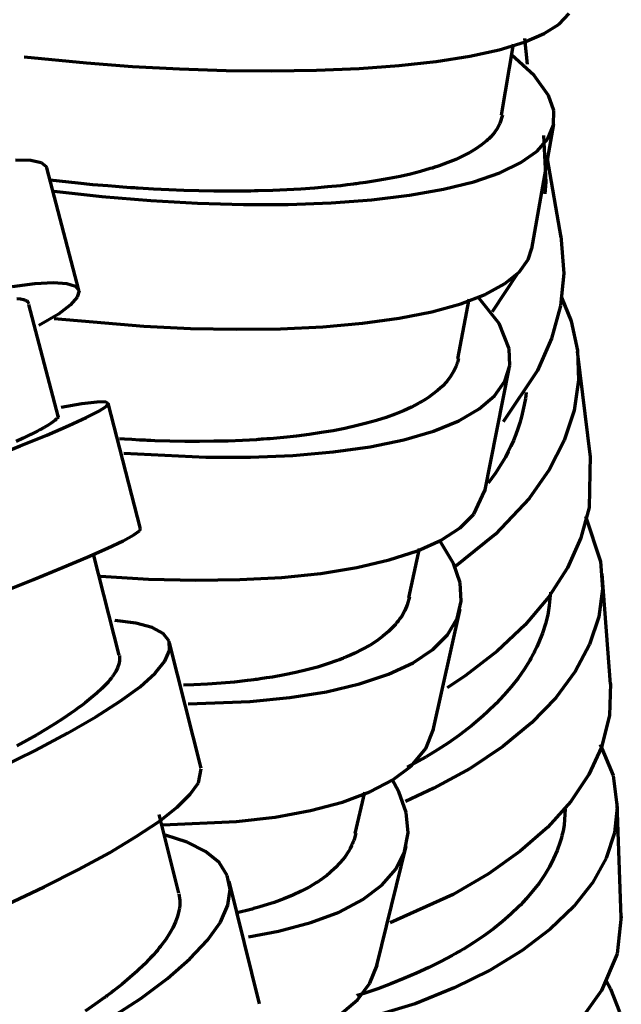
# Model space of a CAD drawing. Header units: millimetres. Extents: x 76 to 932, y 218 to 766.
# Tile 21 of 98: x 118 to 141, y 501 to 539. Entities that reach past the tile are written whole.
import ezdxf

# ---------------------------------------------------------------- set-up
doc = ezdxf.new("R2010")
doc.units = ezdxf.units.MM
doc.layers.add('Livello 1', color=18, linetype='Continuous', true_color=0x000000)

msp = doc.modelspace()

# ---------------------------------------------------------------- linework, layer by layer
at = {"layer": 'Livello 1', "color": 18, "lineweight": 70, "true_color": 0x000000}
for p, q in [((138.887, 538.586), (139.269, 538.992)), ((138.302, 538.215), (138.887, 538.586)), ((137.521, 537.88), (138.302, 538.215)), ((136.555, 537.591), (137.521, 537.88)), ((136.65, 535.055), (137.111, 537.799)), ((137.538, 538.039), (137.642, 537.034)), ((135.417, 537.341), (136.555, 537.591)), ((137.912, 536.596), (137.04, 537.397)), ((118.158, 537.312), (120.576, 537.076)), ((120.576, 537.076), (122.362, 536.945)), ((132.689, 536.977), (134.122, 537.136)), ((134.122, 537.136), (135.417, 537.341)), ((122.362, 536.945), (124.171, 536.847)), ((124.171, 536.847), (125.978, 536.787)), ((125.978, 536.787), (127.756, 536.769)), ((127.756, 536.769), (129.484, 536.794)), ((129.484, 536.794), (131.136, 536.861)), ((131.136, 536.861), (132.689, 536.977)), ((138.466, 535.82), (137.912, 536.596)), ((138.67, 535.231), (138.466, 535.82)), ((138.664, 534.67), (138.67, 535.231)), ((136.588, 534.73), (136.496, 534.557)), ((136.691, 535.058), (136.588, 534.73)), ((137.82, 529.876), (138.671, 534.709)), ((136.379, 534.384), (136.311, 534.303)), ((136.496, 534.557), (136.379, 534.384)), ((138.448, 534.144), (138.664, 534.67)), ((136.068, 534.056), (135.876, 533.901)), ((136.112, 534.098), (136.068, 534.056)), ((136.155, 534.137), (136.112, 534.098)), ((136.197, 534.18), (136.155, 534.137)), ((136.236, 534.218), (136.197, 534.18)), ((136.311, 534.303), (136.236, 534.218)), ((138.023, 533.658), (138.448, 534.144)), ((138.278, 534.264), (138.37, 532.462)), ((135.422, 533.612), (135.16, 533.474)), ((135.66, 533.753), (135.422, 533.612)), ((135.876, 533.901), (135.66, 533.753)), ((137.397, 533.217), (138.023, 533.658)), ((117.819, 533.329), (118.415, 533.315)), ((118.415, 533.315), (118.817, 533.224)), ((118.817, 533.224), (119.019, 533.061)), ((134.57, 533.217), (134.407, 533.157)), ((134.876, 533.34), (134.57, 533.217)), ((135.16, 533.474), (134.876, 533.34)), ((136.578, 532.821), (137.397, 533.217)), ((138.954, 530.32), (138.431, 533.361)), ((119.019, 533.061), (119.036, 533.015)), ((120.28, 528.271), (119.037, 533.015)), ((133.516, 532.878), (133.127, 532.776)), ((133.887, 532.984), (133.516, 532.878)), ((133.977, 533.008), (133.887, 532.984)), ((134.065, 533.037), (133.977, 533.008)), ((134.109, 533.054), (134.065, 533.037)), ((134.153, 533.068), (134.109, 533.054)), ((134.196, 533.082), (134.153, 533.068)), ((134.239, 533.097), (134.196, 533.082)), ((134.407, 533.157), (134.239, 533.097)), ((135.576, 532.476), (136.578, 532.821)), ((120.248, 532.419), (119.163, 532.543)), ((120.822, 532.363), (120.248, 532.419)), ((131.274, 532.43), (131.155, 532.416)), ((131.392, 532.448), (131.274, 532.43)), ((131.853, 532.522), (131.392, 532.448)), ((132.296, 532.599), (131.853, 532.522)), ((132.72, 532.684), (132.296, 532.599)), ((133.127, 532.776), (132.72, 532.684)), ((134.405, 532.186), (135.576, 532.476)), ((138.37, 532.462), (138.323, 532.01)), ((119.312, 532.112), (121.175, 531.904)), ((121.402, 532.313), (120.822, 532.363)), ((121.694, 532.289), (121.402, 532.313)), ((121.988, 532.268), (121.694, 532.289)), ((122.135, 532.257), (121.988, 532.268)), ((122.283, 532.246), (122.135, 532.257)), ((122.357, 532.239), (122.283, 532.246)), ((122.431, 532.236), (122.357, 532.239)), ((122.505, 532.232), (122.431, 532.236)), ((122.579, 532.225), (122.505, 532.232)), ((123.17, 532.19), (122.579, 532.225)), ((123.758, 532.162), (123.17, 532.19)), ((124.344, 532.141), (123.758, 532.162)), ((124.926, 532.123), (124.344, 532.141)), ((125.506, 532.112), (124.926, 532.123)), ((126.083, 532.109), (125.506, 532.112)), ((126.371, 532.112), (126.083, 532.109)), ((126.658, 532.112), (126.371, 532.112)), ((126.729, 532.112), (126.658, 532.112)), ((126.801, 532.116), (126.729, 532.112)), ((126.872, 532.116), (126.801, 532.116)), ((126.944, 532.116), (126.872, 532.116)), ((127.086, 532.119), (126.944, 532.116)), ((127.228, 532.123), (127.086, 532.119)), ((127.787, 532.141), (127.228, 532.123)), ((128.336, 532.162), (127.787, 532.141)), ((128.873, 532.193), (128.336, 532.162)), ((129.4, 532.229), (128.873, 532.193)), ((129.915, 532.275), (129.4, 532.229)), ((130.42, 532.324), (129.915, 532.275)), ((130.668, 532.352), (130.42, 532.324)), ((130.913, 532.384), (130.668, 532.352)), ((130.974, 532.391), (130.913, 532.384)), ((131.035, 532.398), (130.974, 532.391)), ((131.095, 532.405), (131.035, 532.398)), ((131.155, 532.416), (131.095, 532.405)), ((133.082, 531.954), (134.405, 532.186)), ((121.175, 531.904), (123.07, 531.745)), ((123.07, 531.745), (124.872, 531.647)), ((128.388, 531.601), (130.053, 531.661)), ((130.053, 531.661), (131.625, 531.777)), ((131.625, 531.777), (133.082, 531.954)), ((124.872, 531.647), (126.653, 531.597)), ((126.653, 531.597), (128.388, 531.601)), ((138.942, 530.387), (139.06, 528.92)), ((137.687, 529.47), (137.825, 529.907)), ((137.329, 528.973), (137.687, 529.47)), ((137.268, 528.916), (136.283, 527.431)), ((136.768, 528.518), (137.329, 528.973)), ((139.06, 528.92), (138.929, 527.664)), ((117.691, 528.419), (118.579, 528.535)), ((118.579, 528.535), (119.291, 528.574)), ((119.291, 528.574), (119.817, 528.539)), ((119.817, 528.539), (120.15, 528.429)), ((120.15, 528.429), (120.285, 528.249)), ((120.285, 528.249), (120.218, 528.006)), ((136.011, 528.108), (136.768, 528.518)), ((117.875, 527.95), (118.015, 527.935)), ((118.015, 527.935), (118.131, 527.911)), ((118.131, 527.911), (118.156, 527.904)), ((118.156, 527.904), (118.18, 527.893)), ((118.18, 527.893), (118.202, 527.886)), ((118.202, 527.886), (118.223, 527.875)), ((118.223, 527.875), (118.26, 527.858)), ((118.26, 527.858), (118.29, 527.833)), ((120.218, 528.006), (119.951, 527.706)), ((134.955, 525.621), (135.399, 527.925)), ((135.068, 527.748), (136.011, 528.108)), ((136.554, 526.983), (135.738, 528.01)), ((138.973, 527.999), (139.341, 527.082)), ((118.29, 527.833), (118.347, 527.741)), ((119.475, 523.399), (118.347, 527.724)), ((119.951, 527.706), (119.488, 527.353)), ((133.952, 527.442), (135.068, 527.748)), ((138.929, 527.664), (138.588, 526.404)), ((119.488, 527.353), (118.733, 526.902)), ((119.328, 527.184), (122.799, 526.881)), ((131.262, 526.997), (132.678, 527.191)), ((132.678, 527.191), (133.952, 527.442)), ((139.341, 527.082), (139.591, 525.946)), ((122.799, 526.881), (124.6, 526.796)), ((124.6, 526.796), (126.371, 526.761)), ((126.371, 526.761), (128.088, 526.782)), ((128.088, 526.782), (129.725, 526.859)), ((129.725, 526.859), (131.262, 526.997)), ((136.95, 525.999), (136.554, 526.983)), ((138.588, 526.404), (138.043, 525.163)), ((136.97, 525.357), (136.95, 525.999)), ((139.591, 525.946), (139.631, 524.785)), ((134.978, 525.625), (134.955, 525.526)), ((140.095, 521.811), (139.597, 525.9)), ((134.886, 525.321), (134.791, 525.124)), ((134.896, 525.346), (134.886, 525.321)), ((134.905, 525.374), (134.896, 525.346)), ((134.915, 525.399), (134.905, 525.374)), ((134.923, 525.424), (134.915, 525.399)), ((134.94, 525.477), (134.923, 525.424)), ((134.955, 525.526), (134.94, 525.477)), ((135.999, 520.481), (136.949, 525.237)), ((136.78, 524.75), (136.97, 525.357)), ((134.672, 524.93), (134.529, 524.743)), ((134.791, 525.124), (134.672, 524.93)), ((138.043, 525.163), (136.707, 523.173)), ((134.361, 524.563), (134.169, 524.387)), ((134.529, 524.743), (134.361, 524.563)), ((136.383, 524.185), (136.78, 524.75)), ((139.631, 524.785), (139.46, 523.621)), ((133.712, 524.055), (133.648, 524.016)), ((133.836, 524.136), (133.712, 524.055)), ((133.953, 524.217), (133.836, 524.136)), ((134.169, 524.387), (133.953, 524.217)), ((135.783, 523.674), (136.383, 524.185)), ((137.571, 524.077), (137.53, 523.84)), ((137.604, 524.316), (137.571, 524.077)), ((120.394, 523.868), (119.591, 523.73)), ((120.972, 523.942), (120.394, 523.868)), ((121.297, 523.949), (120.972, 523.942)), ((121.049, 523.593), (121.336, 523.776)), ((121.418, 523.893), (121.297, 523.949)), ((121.336, 523.776), (121.418, 523.893)), ((122.666, 519.035), (121.418, 523.896)), ((133.16, 523.748), (132.853, 523.607)), ((133.447, 523.896), (133.16, 523.748)), ((133.515, 523.935), (133.447, 523.896)), ((133.582, 523.974), (133.515, 523.935)), ((133.648, 524.016), (133.582, 523.974)), ((134.99, 523.219), (135.783, 523.674)), ((137.53, 523.84), (137.48, 523.604)), ((119.405, 523.275), (119.389, 523.261)), ((119.419, 523.289), (119.405, 523.275)), ((119.425, 523.296), (119.419, 523.289)), ((119.431, 523.304), (119.425, 523.296)), ((119.437, 523.311), (119.431, 523.304)), ((119.442, 523.314), (119.437, 523.311)), ((119.471, 523.363), (119.442, 523.314)), ((119.475, 523.402), (119.471, 523.363)), ((119.474, 523.406), (119.475, 523.402)), ((119.889, 523.035), (120.564, 523.346)), ((120.564, 523.346), (121.049, 523.593)), ((132.176, 523.349), (131.807, 523.229)), ((132.525, 523.476), (132.176, 523.349)), ((132.853, 523.607), (132.525, 523.476)), ((137.422, 523.37), (137.356, 523.138)), ((137.48, 523.604), (137.422, 523.37)), ((139.46, 523.621), (139.081, 522.457)), ((118.939, 522.961), (118.769, 522.87)), ((119.087, 523.046), (118.939, 522.961)), ((119.033, 522.665), (119.889, 523.035)), ((119.211, 523.127), (119.087, 523.046)), ((119.312, 523.198), (119.211, 523.127)), ((119.354, 523.229), (119.312, 523.198)), ((119.389, 523.261), (119.354, 523.229)), ((130.576, 522.919), (130.131, 522.834)), ((130.685, 522.944), (130.576, 522.919)), ((130.793, 522.968), (130.685, 522.944)), ((130.846, 522.979), (130.793, 522.968)), ((130.9, 522.993), (130.846, 522.979)), ((130.953, 523.004), (130.9, 522.993)), ((131.006, 523.018), (130.953, 523.004)), ((131.214, 523.067), (131.006, 523.018)), ((131.417, 523.12), (131.214, 523.067)), ((131.807, 523.229), (131.417, 523.12)), ((134.014, 522.82), (134.99, 523.219)), ((137.282, 522.909), (137.2, 522.682)), ((137.356, 523.138), (137.282, 522.909)), ((118.116, 522.541), (117.855, 522.418)), ((118.008, 522.242), (119.033, 522.665)), ((118.356, 522.658), (118.116, 522.541)), ((118.384, 522.672), (118.356, 522.658)), ((118.413, 522.686), (118.384, 522.672)), ((118.441, 522.7), (118.413, 522.686)), ((118.468, 522.714), (118.441, 522.7)), ((118.522, 522.739), (118.468, 522.714)), ((118.574, 522.767), (118.522, 522.739)), ((118.674, 522.82), (118.574, 522.767)), ((118.769, 522.87), (118.674, 522.82)), ((122.041, 522.506), (121.853, 522.517)), ((122.335, 522.489), (122.041, 522.506)), ((127.425, 522.503), (127.358, 522.499)), ((127.558, 522.513), (127.425, 522.503)), ((127.689, 522.524), (127.558, 522.513)), ((128.207, 522.57), (127.689, 522.524)), ((128.71, 522.623), (128.207, 522.57)), ((129.198, 522.686), (128.71, 522.623)), ((129.672, 522.757), (129.198, 522.686)), ((130.131, 522.834), (129.672, 522.757)), ((132.866, 522.485), (134.014, 522.82)), ((137.2, 522.682), (137.111, 522.458)), ((116.83, 521.765), (118.008, 522.242)), ((122.629, 522.471), (122.335, 522.489)), ((122.703, 522.467), (122.629, 522.471)), ((122.777, 522.464), (122.703, 522.467)), ((122.851, 522.46), (122.777, 522.464)), ((122.924, 522.457), (122.851, 522.46)), ((123.072, 522.453), (122.924, 522.457)), ((123.219, 522.446), (123.072, 522.453)), ((123.802, 522.429), (123.219, 522.446)), ((124.378, 522.418), (123.802, 522.429)), ((124.947, 522.414), (124.378, 522.418)), ((125.51, 522.422), (124.947, 522.414)), ((126.065, 522.432), (125.51, 522.422)), ((126.615, 522.457), (126.065, 522.432)), ((126.887, 522.467), (126.615, 522.457)), ((127.157, 522.485), (126.887, 522.467)), ((127.224, 522.489), (127.157, 522.485)), ((127.291, 522.492), (127.224, 522.489)), ((127.358, 522.499), (127.291, 522.492)), ((130.127, 522.009), (131.565, 522.213)), ((131.565, 522.213), (132.866, 522.485)), ((137.014, 522.238), (136.909, 522.021)), ((137.111, 522.458), (137.014, 522.238)), ((139.081, 522.457), (138.498, 521.317)), ((122.022, 521.959), (125.199, 521.804)), ((125.199, 521.804), (126.922, 521.808)), ((126.922, 521.808), (128.572, 521.875)), ((128.572, 521.875), (130.127, 522.009)), ((136.797, 521.807), (136.677, 521.598)), ((136.909, 522.021), (136.797, 521.807)), ((140.087, 521.875), (140.039, 519.853)), ((136.55, 521.393), (136.417, 521.192)), ((136.677, 521.598), (136.55, 521.393)), ((136.276, 520.997), (136.129, 520.806)), ((136.417, 521.192), (136.276, 520.997)), ((138.498, 521.317), (137.722, 520.21)), ((135.58, 519.596), (136.006, 520.517)), ((137.722, 520.21), (136.412, 518.82)), ((140.039, 519.853), (139.722, 518.682)), ((135.045, 519.07), (135.58, 519.596)), ((139.899, 519.518), (140.486, 517.772)), ((134.313, 518.594), (135.045, 519.07)), ((121.998, 518.569), (122.414, 518.795)), ((122.414, 518.795), (122.633, 518.957)), ((122.633, 518.957), (122.667, 519.031)), ((136.412, 518.82), (134.814, 517.539)), ((121.392, 518.28), (121.998, 518.569)), ((133.396, 518.178), (134.313, 518.594)), ((134.33, 518.463), (134.246, 518.576)), ((134.788, 517.691), (134.33, 518.463)), ((139.722, 518.682), (139.199, 517.525)), ((119.642, 517.529), (120.602, 517.934)), ((120.602, 517.934), (121.392, 518.28)), ((121.842, 514.138), (120.848, 518.047)), ((132.303, 517.825), (133.396, 518.178)), ((133.054, 516.354), (133.466, 518.276)), ((131.05, 517.532), (132.303, 517.825)), ((135.042, 516.943), (134.788, 517.691)), ((140.486, 517.772), (140.554, 516.7)), ((118.524, 517.07), (119.642, 517.529)), ((121.115, 517.2), (122.98, 517.084)), ((128.136, 517.151), (129.655, 517.306)), ((129.655, 517.306), (131.05, 517.532)), ((139.199, 517.525), (138.479, 516.4)), ((140.872, 513.016), (140.543, 517.292)), ((117.264, 516.562), (118.524, 517.07)), ((122.98, 517.084), (124.81, 517.038)), ((124.81, 517.038), (126.514, 517.063)), ((126.514, 517.063), (128.136, 517.151)), ((135.089, 516.227), (135.042, 516.943)), ((138.479, 516.4), (137.568, 515.317)), ((138.546, 516.576), (138.5, 516.064)), ((140.554, 516.7), (140.412, 515.624)), ((132.998, 516.086), (132.904, 515.867)), ((133.088, 516.396), (132.998, 516.086)), ((134.926, 515.553), (135.089, 516.227)), ((138.5, 516.064), (138.437, 515.705)), ((132.784, 515.655), (132.715, 515.553)), ((132.904, 515.867), (132.784, 515.655)), ((133.999, 511.231), (135.041, 515.916)), ((138.437, 515.705), (138.349, 515.348)), ((121.671, 515.486), (121.668, 515.486)), ((122.487, 515.38), (121.671, 515.486)), ((123.114, 515.211), (122.487, 515.38)), ((132.492, 515.274), (132.469, 515.25)), ((132.514, 515.299), (132.492, 515.274)), ((132.536, 515.324), (132.514, 515.299)), ((132.557, 515.348), (132.536, 515.324)), ((132.599, 515.401), (132.557, 515.348)), ((132.64, 515.451), (132.599, 515.401)), ((132.715, 515.553), (132.64, 515.451)), ((134.557, 514.929), (134.926, 515.553)), ((137.568, 515.317), (136.483, 514.29)), ((138.349, 515.348), (138.235, 514.992)), ((140.412, 515.624), (140.061, 514.551)), ((123.544, 514.978), (123.114, 515.211)), ((123.771, 514.682), (123.544, 514.978)), ((132.275, 515.056), (132.057, 514.872)), ((132.469, 515.25), (132.275, 515.056)), ((133.987, 514.357), (134.557, 514.929)), ((138.235, 514.992), (138.095, 514.639)), ((123.794, 514.325), (123.771, 514.682)), ((125.01, 509.767), (123.792, 514.615)), ((131.555, 514.526), (131.27, 514.368)), ((131.818, 514.696), (131.555, 514.526)), ((132.057, 514.872), (131.818, 514.696)), ((138.095, 514.639), (138.015, 514.463)), ((140.061, 514.551), (139.504, 513.503)), ((121.847, 514.131), (121.858, 513.92)), ((123.612, 513.909), (123.794, 514.325)), ((130.8, 514.138), (130.632, 514.068)), ((130.962, 514.212), (130.8, 514.138)), ((131.27, 514.368), (130.962, 514.212)), ((133.221, 513.846), (133.987, 514.357)), ((136.483, 514.29), (135.238, 513.334)), ((137.861, 514.152), (137.837, 514.11)), ((137.884, 514.198), (137.861, 514.152)), ((137.907, 514.241), (137.884, 514.198)), ((137.929, 514.286), (137.907, 514.241)), ((138.015, 514.463), (137.929, 514.286)), ((121.831, 513.786), (121.78, 513.648)), ((121.858, 513.92), (121.831, 513.786)), ((123.228, 513.44), (123.612, 513.909)), ((129.907, 513.8), (129.517, 513.68)), ((130.279, 513.93), (129.907, 513.8)), ((130.369, 513.962), (130.279, 513.93)), ((130.458, 513.997), (130.369, 513.962)), ((130.502, 514.015), (130.458, 513.997)), ((130.545, 514.032), (130.502, 514.015)), ((130.589, 514.05), (130.545, 514.032)), ((130.632, 514.068), (130.589, 514.05)), ((132.271, 513.401), (133.221, 513.846)), ((137.739, 513.934), (137.524, 513.588)), ((137.789, 514.022), (137.739, 513.934)), ((137.837, 514.11), (137.789, 514.022)), ((121.705, 513.5), (121.605, 513.345)), ((121.78, 513.648), (121.705, 513.5)), ((122.649, 512.918), (123.228, 513.44)), ((128.243, 513.376), (127.783, 513.292)), ((128.686, 513.468), (128.243, 513.376)), ((129.11, 513.57), (128.686, 513.468)), ((129.517, 513.68), (129.11, 513.57)), ((131.15, 513.024), (132.271, 513.401)), ((137.524, 513.588), (137.287, 513.249)), ((139.504, 513.503), (138.751, 512.487)), ((121.333, 513.013), (121.163, 512.844)), ((121.41, 513.098), (121.333, 513.013)), ((121.481, 513.182), (121.41, 513.098)), ((121.514, 513.221), (121.481, 513.182)), ((121.546, 513.263), (121.514, 513.221)), ((121.561, 513.285), (121.546, 513.263)), ((121.576, 513.302), (121.561, 513.285)), ((121.591, 513.323), (121.576, 513.302)), ((121.605, 513.345), (121.591, 513.323)), ((124.73, 512.985), (124.338, 512.971)), ((125.266, 513.013), (124.73, 512.985)), ((125.792, 513.052), (125.266, 513.013)), ((126.307, 513.098), (125.792, 513.052)), ((126.812, 513.154), (126.307, 513.098)), ((126.936, 513.168), (126.812, 513.154)), ((127.06, 513.186), (126.936, 513.168)), ((127.122, 513.193), (127.06, 513.186)), ((127.183, 513.2), (127.122, 513.193)), ((127.244, 513.211), (127.183, 513.2)), ((127.306, 513.218), (127.244, 513.211)), ((127.546, 513.256), (127.306, 513.218)), ((127.783, 513.292), (127.546, 513.256)), ((129.872, 512.72), (131.15, 513.024)), ((135.238, 513.334), (134.549, 512.879)), ((137.287, 513.249), (137.027, 512.914)), ((140.871, 513.038), (140.834, 511.806)), ((120.97, 512.664), (120.755, 512.48)), ((121.163, 512.844), (120.97, 512.664)), ((121.883, 512.353), (122.649, 512.918)), ((128.455, 512.494), (129.872, 512.72)), ((136.744, 512.586), (136.439, 512.262)), ((137.027, 512.914), (136.744, 512.586)), ((120.517, 512.293), (120.39, 512.195)), ((120.755, 512.48), (120.517, 512.293)), ((120.94, 511.746), (121.883, 512.353)), ((124.514, 512.255), (126.919, 512.339)), ((126.919, 512.339), (128.455, 512.494)), ((136.439, 512.262), (136.11, 511.944)), ((138.751, 512.487), (137.813, 511.514)), ((119.974, 511.895), (119.671, 511.69)), ((120.011, 511.923), (119.974, 511.895)), ((120.047, 511.948), (120.011, 511.923)), ((120.083, 511.972), (120.047, 511.948)), ((120.119, 511.997), (120.083, 511.972)), ((120.189, 512.046), (120.119, 511.997)), ((120.257, 512.096), (120.189, 512.046)), ((120.39, 512.195), (120.257, 512.096)), ((136.11, 511.944), (135.938, 511.785)), ((119.349, 511.485), (119.009, 511.274)), ((119.671, 511.69), (119.349, 511.485)), ((119.836, 511.111), (120.94, 511.746)), ((135.576, 511.475), (135.482, 511.401)), ((135.668, 511.552), (135.576, 511.475)), ((135.759, 511.63), (135.668, 511.552)), ((135.938, 511.785), (135.759, 511.63)), ((137.813, 511.514), (136.702, 510.6)), ((140.834, 511.806), (140.523, 510.575)), ((118.587, 510.448), (119.836, 511.111)), ((119.009, 511.274), (118.65, 511.059)), ((133.714, 510.522), (134.009, 511.277)), ((135.388, 511.323), (134.998, 511.027)), ((135.482, 511.401), (135.388, 511.323)), ((118.274, 510.84), (117.88, 510.621)), ((118.65, 511.059), (118.274, 510.84)), ((134.591, 510.741), (134.167, 510.466)), ((134.998, 511.027), (134.591, 510.741)), ((140.474, 510.681), (140.968, 509.471)), ((117.21, 509.771), (118.587, 510.448)), ((133.146, 509.838), (133.714, 510.522)), ((134.167, 510.466), (133.726, 510.198)), ((136.702, 510.6), (135.435, 509.753)), ((140.523, 510.575), (140.027, 509.51)), ((133.726, 510.198), (132.999, 509.796)), ((124.912, 509.199), (125.016, 509.739)), ((132.442, 509.309), (133.146, 509.838)), ((135.435, 509.753), (134.028, 508.981)), ((124.595, 508.748), (124.912, 509.199)), ((131.551, 508.843), (132.442, 509.309)), ((132.671, 508.847), (132.406, 509.344)), ((140.027, 509.51), (139.33, 508.476)), ((140.968, 509.471), (141.131, 508.236)), ((130.484, 508.445), (131.551, 508.843)), ((130.975, 507.234), (131.354, 508.833)), ((132.952, 508.039), (132.671, 508.847)), ((134.028, 508.981), (132.933, 508.476)), ((124.083, 508.247), (124.595, 508.748)), ((129.255, 508.12), (130.484, 508.445)), ((139.33, 508.476), (138.443, 507.481)), ((141.288, 503.975), (141.129, 508.409)), ((123.383, 507.7), (124.083, 508.247)), ((127.882, 507.869), (129.255, 508.12)), ((133.027, 507.263), (132.952, 508.039)), ((139.119, 508.173), (139.072, 507.563)), ((141.131, 508.236), (141.021, 507.252)), ((122.504, 507.111), (123.383, 507.7)), ((124.146, 504.92), (123.395, 507.961)), ((123.525, 507.566), (126.382, 507.693)), ((126.382, 507.693), (127.882, 507.869)), ((131.01, 507.249), (130.936, 506.995)), ((132.895, 506.532), (133.027, 507.263)), ((138.443, 507.481), (137.377, 506.543)), ((139.044, 507.4), (139.009, 507.234)), ((139.072, 507.563), (139.044, 507.4)), ((141.021, 507.252), (140.701, 506.278)), ((121.46, 506.487), (122.504, 507.111)), ((124.469, 506.889), (123.633, 507.16)), ((125.185, 506.529), (124.469, 506.889)), ((130.891, 506.878), (130.866, 506.818)), ((130.902, 506.906), (130.891, 506.878)), ((130.914, 506.935), (130.902, 506.906)), ((130.925, 506.966), (130.914, 506.935)), ((130.936, 506.995), (130.925, 506.966)), ((138.92, 506.906), (138.806, 506.578)), ((138.933, 506.945), (138.92, 506.906)), ((138.945, 506.988), (138.933, 506.945)), ((138.957, 507.03), (138.945, 506.988)), ((138.968, 507.069), (138.957, 507.03)), ((138.99, 507.153), (138.968, 507.069)), ((139.009, 507.234), (138.99, 507.153)), ((120.265, 505.837), (121.46, 506.487)), ((125.707, 506.102), (125.185, 506.529)), ((130.719, 506.532), (130.574, 506.314)), ((130.782, 506.645), (130.719, 506.532)), ((130.839, 506.762), (130.782, 506.645)), ((130.866, 506.818), (130.839, 506.762)), ((131.824, 502.116), (132.953, 506.734)), ((132.554, 505.852), (132.895, 506.532)), ((137.377, 506.543), (136.148, 505.668)), ((138.806, 506.578), (138.667, 506.257)), ((126.028, 505.608), (125.707, 506.102)), ((130.405, 506.102), (130.212, 505.897)), ((130.574, 506.314), (130.405, 506.102)), ((138.667, 506.257), (138.503, 505.936)), ((140.701, 506.278), (140.175, 505.326)), ((118.936, 505.167), (120.265, 505.837)), ((130.212, 505.897), (129.995, 505.703)), ((132.013, 505.227), (132.554, 505.852)), ((138.503, 505.936), (138.315, 505.622)), ((126.143, 505.058), (126.028, 505.608)), ((127.27, 500.627), (126.101, 505.386)), ((129.557, 505.375), (129.488, 505.329)), ((129.624, 505.421), (129.557, 505.375)), ((129.69, 505.467), (129.624, 505.421)), ((129.754, 505.513), (129.69, 505.467)), ((129.877, 505.605), (129.754, 505.513)), ((129.995, 505.703), (129.877, 505.605)), ((136.148, 505.668), (134.773, 504.867)), ((138.315, 505.622), (138.102, 505.312)), ((117.492, 504.483), (118.936, 505.167)), ((126.053, 504.451), (126.143, 505.058)), ((128.892, 504.994), (128.564, 504.843)), ((129.2, 505.157), (128.892, 504.994)), ((129.488, 505.329), (129.2, 505.157)), ((131.277, 504.673), (132.013, 505.227)), ((137.865, 505.005), (137.738, 504.85)), ((138.102, 505.312), (137.865, 505.005)), ((140.175, 505.326), (139.451, 504.405)), ((124.156, 504.899), (124.189, 504.638)), ((124.189, 504.638), (124.19, 504.613)), ((124.19, 504.613), (124.19, 504.589)), ((124.19, 504.589), (124.19, 504.564)), ((128.215, 504.698), (127.847, 504.56)), ((128.564, 504.843), (128.215, 504.698)), ((130.355, 504.186), (131.277, 504.673)), ((134.773, 504.867), (132.338, 503.767)), ((137.499, 504.585), (137.463, 504.55)), ((137.534, 504.624), (137.499, 504.585)), ((137.569, 504.663), (137.534, 504.624)), ((137.603, 504.698), (137.569, 504.663)), ((137.738, 504.85), (137.603, 504.698)), ((124.154, 504.232), (124.1, 504.021)), ((124.172, 504.335), (124.154, 504.232)), ((124.184, 504.437), (124.172, 504.335)), ((124.188, 504.486), (124.184, 504.437)), ((124.19, 504.539), (124.188, 504.486)), ((124.19, 504.564), (124.19, 504.539)), ((125.759, 503.795), (126.053, 504.451)), ((126.618, 504.211), (126.463, 504.176)), ((126.727, 504.239), (126.618, 504.211)), ((126.835, 504.264), (126.727, 504.239)), ((126.889, 504.278), (126.835, 504.264)), ((126.942, 504.292), (126.889, 504.278)), ((126.995, 504.306), (126.942, 504.292)), ((127.048, 504.321), (126.995, 504.306)), ((127.255, 504.377), (127.048, 504.321)), ((127.458, 504.437), (127.255, 504.377)), ((127.847, 504.56), (127.458, 504.437)), ((137.317, 504.398), (137.01, 504.105)), ((137.391, 504.472), (137.317, 504.398)), ((137.463, 504.55), (137.391, 504.472)), ((139.451, 504.405), (138.538, 503.527)), ((124.1, 504.021), (124.021, 503.805)), ((129.261, 503.777), (130.355, 504.186)), ((136.683, 503.823), (136.335, 503.544)), ((137.01, 504.105), (136.683, 503.823)), ((141.286, 504.014), (141.126, 502.567)), ((123.919, 503.583), (123.792, 503.357)), ((124.021, 503.805), (123.919, 503.583)), ((125.265, 503.1), (125.759, 503.795)), ((126.843, 503.23), (128.009, 503.446)), ((128.009, 503.446), (129.261, 503.777)), ((136.335, 503.544), (135.967, 503.273)), ((138.538, 503.527), (137.451, 502.705)), ((123.641, 503.125), (123.466, 502.888)), ((123.792, 503.357), (123.641, 503.125)), ((124.579, 502.37), (125.265, 503.1)), ((135.967, 503.273), (135.578, 503.012)), ((123.319, 502.705), (123.267, 502.645)), ((123.369, 502.765), (123.319, 502.705)), ((123.394, 502.797), (123.369, 502.765)), ((123.418, 502.828), (123.394, 502.797)), ((123.442, 502.857), (123.418, 502.828)), ((123.466, 502.888), (123.442, 502.857)), ((135.064, 502.691), (134.958, 502.631)), ((135.17, 502.754), (135.064, 502.691)), ((135.578, 503.012), (135.17, 502.754)), ((137.451, 502.705), (136.203, 501.943)), ((123.046, 502.401), (122.804, 502.154)), ((123.159, 502.521), (123.046, 502.401)), ((123.267, 502.645), (123.159, 502.521)), ((123.712, 501.615), (124.579, 502.37)), ((134.519, 502.384), (134.294, 502.267)), ((134.741, 502.507), (134.519, 502.384)), ((134.85, 502.567), (134.741, 502.507)), ((134.958, 502.631), (134.85, 502.567)), ((141.126, 502.567), (140.517, 501.149)), ((122.804, 502.154), (122.541, 501.904)), ((131.552, 501.435), (131.826, 502.13)), ((131.826, 502.13), (131.836, 502.172)), ((133.833, 502.035), (133.358, 501.816)), ((134.294, 502.267), (133.833, 502.035)), ((136.203, 501.943), (134.813, 501.251)), ((122.257, 501.65), (121.951, 501.396)), ((122.541, 501.904), (122.257, 501.65)), ((122.675, 500.842), (123.712, 501.615)), ((132.87, 501.608), (132.368, 501.407)), ((133.358, 501.816), (132.87, 501.608)), ((121.79, 501.269), (121.624, 501.138)), ((121.951, 501.396), (121.79, 501.269)), ((131.074, 500.793), (131.552, 501.435)), ((131.852, 501.216), (131.322, 501.036)), ((132.368, 501.407), (131.852, 501.216)), ((134.813, 501.251), (133.299, 500.638)), ((140.517, 501.149), (139.848, 500.211)), ((140.697, 501.523), (140.872, 501.209)), ((140.872, 501.209), (141.219, 500.327)), ((121.276, 500.877), (120.91, 500.616)), ((121.321, 500.909), (121.276, 500.877)), ((121.365, 500.944), (121.321, 500.909)), ((121.409, 500.976), (121.365, 500.944)), ((121.453, 501.008), (121.409, 500.976)), ((121.539, 501.075), (121.453, 501.008)), ((121.484, 500.062), (122.675, 500.842)), ((121.624, 501.138), (121.539, 501.075)), ((130.4, 500.218), (131.074, 500.793)), ((131.052, 500.952), (131.046, 500.948)), ((131.187, 500.994), (131.052, 500.952)), ((131.322, 501.036), (131.187, 500.994)), ((120.91, 500.616), (120.527, 500.355)), ((133.299, 500.638), (130.499, 499.791))]:
    msp.add_line(p, q, dxfattribs=at)

doc.saveas('drawing.dxf')
